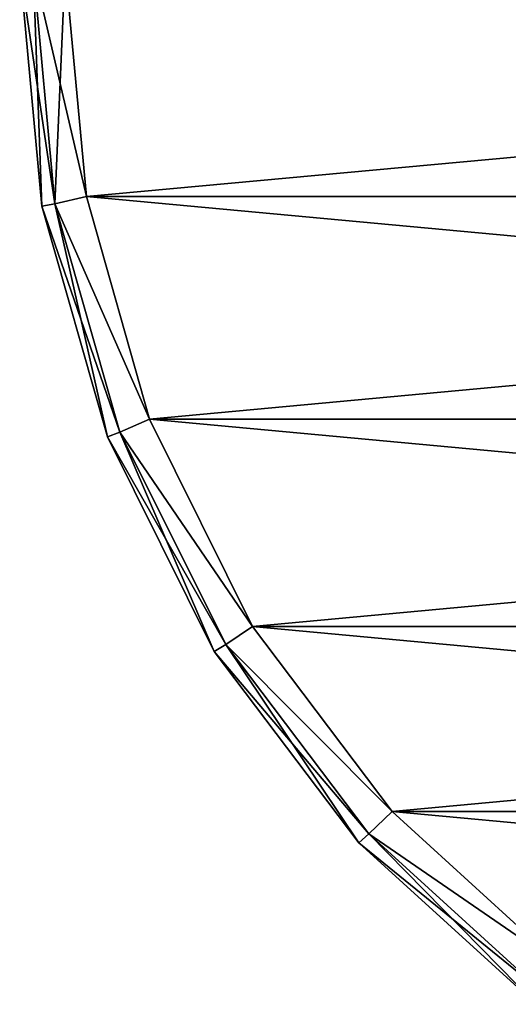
# Model space of a CAD drawing. Header units: millimetres. Extents: x -178 to 325, y 0 to 197.
# Tile 6 of 256: x -164 to -159, y 15 to 26. Entities that reach past the tile are written whole.
import ezdxf

# ---------------------------------------------------------------- set-up
doc = ezdxf.new("R2010")
doc.units = ezdxf.units.MM
doc.header["$LTSCALE"] = 52.148148
for name, color, linetype in [('6044', 7, 'CONTINUOUS'), ('6045', 7, 'CONTINUOUS'), ('6049', 7, 'CONTINUOUS'), ('6053', 7, 'CONTINUOUS'), ('6054', 7, 'CONTINUOUS')]:
    doc.layers.add(name, color=color, linetype=linetype)

msp = doc.modelspace()

# ---------------------------------------------------------------- linework, layer by layer
at = {"layer": '6044', "linetype": 'CONTINUOUS'}
for points in [[(-163.75, 26.75, -7.5), (-136.25, 26.75, -7.5), (-136.481, 24.24, -7.5), (-163.75, 26.75, -7.5)], [(-163.519, 24.24, -7.5), (-163.75, 26.75, -7.5), (-136.481, 24.24, -7.5), (-163.519, 24.24, -7.5)], [(-162.826, 21.795, -7.5), (-163.519, 24.24, -7.5), (-137.174, 21.795, -7.5), (-162.826, 21.795, -7.5)], [(-137.174, 21.795, -7.5), (-163.519, 24.24, -7.5), (-136.481, 24.24, -7.5), (-137.174, 21.795, -7.5)], [(-161.696, 19.521, -7.5), (-162.826, 21.795, -7.5), (-138.304, 19.521, -7.5), (-161.696, 19.521, -7.5)], [(-138.304, 19.521, -7.5), (-162.826, 21.795, -7.5), (-137.174, 21.795, -7.5), (-138.304, 19.521, -7.5)], [(-160.167, 17.493, -7.5), (-161.696, 19.521, -7.5), (-139.833, 17.493, -7.5), (-160.167, 17.493, -7.5)], [(-139.833, 17.493, -7.5), (-161.696, 19.521, -7.5), (-138.304, 19.521, -7.5), (-139.833, 17.493, -7.5)], [(-158.291, 15.782, -7.5), (-160.167, 17.493, -7.5), (-141.709, 15.782, -7.5), (-158.291, 15.782, -7.5)], [(-141.709, 15.782, -7.5), (-160.167, 17.493, -7.5), (-139.833, 17.493, -7.5), (-141.709, 15.782, -7.5)]]:
    msp.add_3dface(points, dxfattribs=at)
at = {"layer": '6045', "linetype": 'CONTINUOUS'}
for points in [[(-163.519, 24.24, 7.5), (-136.25, 26.75, 7.5), (-163.75, 26.75, 7.5), (-163.519, 24.24, 7.5)], [(-136.481, 24.24, 7.5), (-136.25, 26.75, 7.5), (-163.519, 24.24, 7.5), (-136.481, 24.24, 7.5)], [(-162.826, 21.795, 7.5), (-136.481, 24.24, 7.5), (-163.519, 24.24, 7.5), (-162.826, 21.795, 7.5)], [(-137.174, 21.795, 7.5), (-136.481, 24.24, 7.5), (-162.826, 21.795, 7.5), (-137.174, 21.795, 7.5)], [(-161.696, 19.521, 7.5), (-137.174, 21.795, 7.5), (-162.826, 21.795, 7.5), (-161.696, 19.521, 7.5)], [(-138.304, 19.521, 7.5), (-137.174, 21.795, 7.5), (-161.696, 19.521, 7.5), (-138.304, 19.521, 7.5)], [(-160.167, 17.493, 7.5), (-138.304, 19.521, 7.5), (-161.696, 19.521, 7.5), (-160.167, 17.493, 7.5)], [(-139.833, 17.493, 7.5), (-138.304, 19.521, 7.5), (-160.167, 17.493, 7.5), (-139.833, 17.493, 7.5)], [(-158.291, 15.782, 7.5), (-139.833, 17.493, 7.5), (-160.167, 17.493, 7.5), (-158.291, 15.782, 7.5)]]:
    msp.add_3dface(points, dxfattribs=at)
at = {"layer": '6049', "linetype": 'CONTINUOUS'}
for points in [[(-164.25, 26.75, 7), (-164.25, 26.75, -7), (-164.007, 24.132, -7), (-164.25, 26.75, 7)], [(-164.25, 26.75, 7), (-164.007, 24.132, -7), (-164.007, 24.132, 7), (-164.25, 26.75, 7)], [(-164.007, 24.132, -7), (-163.288, 21.602, -7), (-164.007, 24.132, 7), (-164.007, 24.132, -7)], [(-164.007, 24.132, 7), (-163.288, 21.602, -7), (-163.288, 21.602, 7), (-164.007, 24.132, 7)], [(-163.288, 21.602, -7), (-162.116, 19.248, -7), (-163.288, 21.602, 7), (-163.288, 21.602, -7)], [(-163.288, 21.602, 7), (-162.116, 19.248, -7), (-162.116, 19.248, 7), (-163.288, 21.602, 7)], [(-162.116, 19.248, -7), (-160.531, 17.15, -7), (-162.116, 19.248, 7), (-162.116, 19.248, -7)], [(-162.116, 19.248, 7), (-160.531, 17.15, -7), (-160.531, 17.15, 7), (-162.116, 19.248, 7)], [(-160.531, 17.15, -7), (-158.588, 15.378, -7), (-160.531, 17.15, 7), (-160.531, 17.15, -7)], [(-160.531, 17.15, 7), (-158.588, 15.378, -7), (-158.588, 15.378, 7), (-160.531, 17.15, 7)]]:
    msp.add_3dface(points, dxfattribs=at)
at = {"layer": '6053', "linetype": 'CONTINUOUS'}
for points in [[(-164.007, 24.132, -7), (-164.25, 26.75, -7), (-163.863, 24.158, -7.354), (-164.007, 24.132, -7)], [(-164.25, 26.75, -7), (-164.104, 26.75, -7.354), (-163.863, 24.158, -7.354), (-164.25, 26.75, -7)], [(-163.75, 26.75, -7.5), (-163.519, 24.24, -7.5), (-164.104, 26.75, -7.354), (-163.75, 26.75, -7.5)], [(-164.104, 26.75, -7.354), (-163.519, 24.24, -7.5), (-163.863, 24.158, -7.354), (-164.104, 26.75, -7.354)], [(-163.519, 24.24, -7.5), (-162.826, 21.795, -7.5), (-163.863, 24.158, -7.354), (-163.519, 24.24, -7.5)], [(-164.007, 24.132, -7), (-163.863, 24.158, -7.354), (-163.151, 21.655, -7.354), (-164.007, 24.132, -7)], [(-163.288, 21.602, -7), (-164.007, 24.132, -7), (-163.151, 21.655, -7.354), (-163.288, 21.602, -7)], [(-163.863, 24.158, -7.354), (-162.826, 21.795, -7.5), (-163.151, 21.655, -7.354), (-163.863, 24.158, -7.354)], [(-162.826, 21.795, -7.5), (-161.696, 19.521, -7.5), (-163.151, 21.655, -7.354), (-162.826, 21.795, -7.5)], [(-163.288, 21.602, -7), (-163.151, 21.655, -7.354), (-161.991, 19.325, -7.354), (-163.288, 21.602, -7)], [(-162.116, 19.248, -7), (-163.288, 21.602, -7), (-161.991, 19.325, -7.354), (-162.116, 19.248, -7)], [(-163.151, 21.655, -7.354), (-161.696, 19.521, -7.5), (-161.991, 19.325, -7.354), (-163.151, 21.655, -7.354)], [(-161.696, 19.521, -7.5), (-160.167, 17.493, -7.5), (-161.991, 19.325, -7.354), (-161.696, 19.521, -7.5)], [(-162.116, 19.248, -7), (-161.991, 19.325, -7.354), (-160.423, 17.248, -7.354), (-162.116, 19.248, -7)], [(-160.531, 17.15, -7), (-162.116, 19.248, -7), (-160.423, 17.248, -7.354), (-160.531, 17.15, -7)], [(-161.991, 19.325, -7.354), (-160.167, 17.493, -7.5), (-160.423, 17.248, -7.354), (-161.991, 19.325, -7.354)], [(-160.167, 17.493, -7.5), (-158.291, 15.782, -7.5), (-160.423, 17.248, -7.354), (-160.167, 17.493, -7.5)], [(-160.531, 17.15, -7), (-160.423, 17.248, -7.354), (-158.499, 15.495, -7.354), (-160.531, 17.15, -7)], [(-160.423, 17.248, -7.354), (-158.291, 15.782, -7.5), (-158.499, 15.495, -7.354), (-160.423, 17.248, -7.354)], [(-158.588, 15.378, -7), (-160.531, 17.15, -7), (-158.499, 15.495, -7.354), (-158.588, 15.378, -7)]]:
    msp.add_3dface(points, dxfattribs=at)
at = {"layer": '6054', "linetype": 'CONTINUOUS'}
for points in [[(-164.25, 26.75, 7), (-164.007, 24.132, 7), (-164.104, 26.75, 7.354), (-164.25, 26.75, 7)], [(-163.75, 26.75, 7.5), (-164.104, 26.75, 7.354), (-163.863, 24.158, 7.354), (-163.75, 26.75, 7.5)], [(-164.104, 26.75, 7.354), (-164.007, 24.132, 7), (-163.863, 24.158, 7.354), (-164.104, 26.75, 7.354)], [(-163.519, 24.24, 7.5), (-163.75, 26.75, 7.5), (-163.863, 24.158, 7.354), (-163.519, 24.24, 7.5)], [(-162.826, 21.795, 7.5), (-163.519, 24.24, 7.5), (-163.863, 24.158, 7.354), (-162.826, 21.795, 7.5)], [(-164.007, 24.132, 7), (-163.288, 21.602, 7), (-163.863, 24.158, 7.354), (-164.007, 24.132, 7)], [(-163.151, 21.655, 7.354), (-162.826, 21.795, 7.5), (-163.863, 24.158, 7.354), (-163.151, 21.655, 7.354)], [(-163.288, 21.602, 7), (-163.151, 21.655, 7.354), (-163.863, 24.158, 7.354), (-163.288, 21.602, 7)], [(-161.696, 19.521, 7.5), (-162.826, 21.795, 7.5), (-163.151, 21.655, 7.354), (-161.696, 19.521, 7.5)], [(-163.288, 21.602, 7), (-162.116, 19.248, 7), (-163.151, 21.655, 7.354), (-163.288, 21.602, 7)], [(-161.991, 19.325, 7.354), (-161.696, 19.521, 7.5), (-163.151, 21.655, 7.354), (-161.991, 19.325, 7.354)], [(-162.116, 19.248, 7), (-161.991, 19.325, 7.354), (-163.151, 21.655, 7.354), (-162.116, 19.248, 7)], [(-160.167, 17.493, 7.5), (-161.696, 19.521, 7.5), (-161.991, 19.325, 7.354), (-160.167, 17.493, 7.5)], [(-162.116, 19.248, 7), (-160.531, 17.15, 7), (-161.991, 19.325, 7.354), (-162.116, 19.248, 7)], [(-160.423, 17.248, 7.354), (-160.167, 17.493, 7.5), (-161.991, 19.325, 7.354), (-160.423, 17.248, 7.354)], [(-160.531, 17.15, 7), (-160.423, 17.248, 7.354), (-161.991, 19.325, 7.354), (-160.531, 17.15, 7)], [(-158.291, 15.782, 7.5), (-160.167, 17.493, 7.5), (-160.423, 17.248, 7.354), (-158.291, 15.782, 7.5)], [(-160.531, 17.15, 7), (-158.588, 15.378, 7), (-160.423, 17.248, 7.354), (-160.531, 17.15, 7)], [(-158.499, 15.495, 7.354), (-158.291, 15.782, 7.5), (-160.423, 17.248, 7.354), (-158.499, 15.495, 7.354)], [(-158.588, 15.378, 7), (-158.499, 15.495, 7.354), (-160.423, 17.248, 7.354), (-158.588, 15.378, 7)]]:
    msp.add_3dface(points, dxfattribs=at)

doc.saveas('drawing.dxf')
